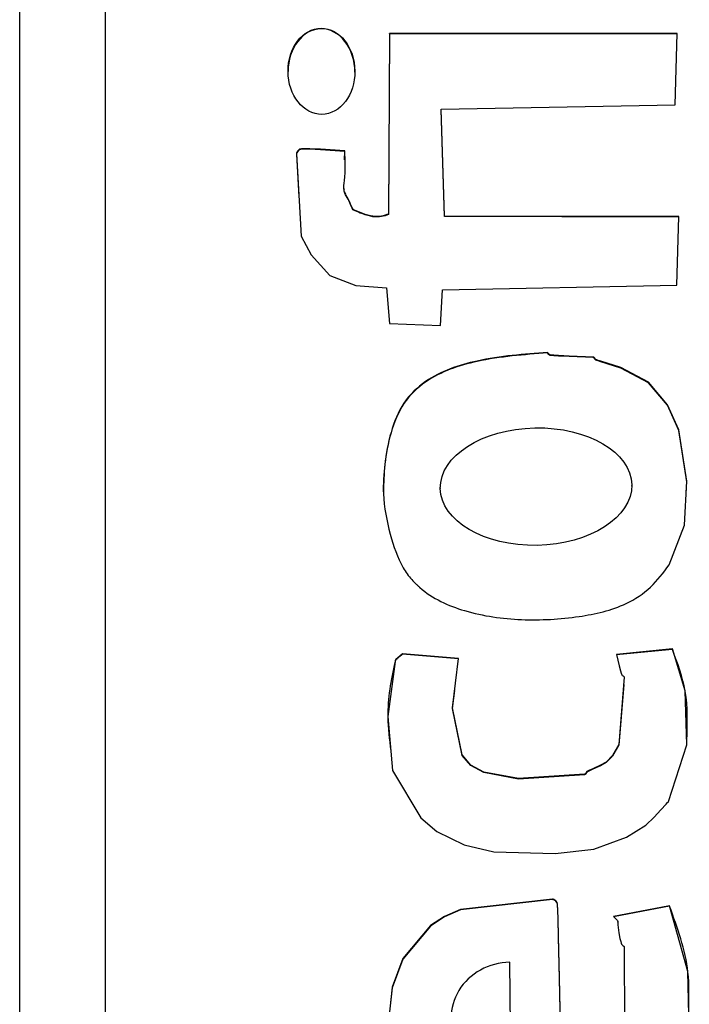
# Model space of a CAD drawing. Header units: millimetres. Extents: x 328 to 1113, y 82 to 901.
# Tile 8 of 23: x 628.42 to 632.34, y 513.34 to 519.1. Entities that reach past the tile are written whole.
import ezdxf

# ---------------------------------------------------------------- set-up
doc = ezdxf.new("R2010")
doc.units = ezdxf.units.MM

msp = doc.modelspace()

# ---------------------------------------------------------------- linework, layer by layer
at = {"color": 7, "linetype": 'Continuous', "lineweight": 25}
for p, q in [((628.4238, 505.6307), (628.4238, 546.6307)), ((628.9238, 544.123), (628.9238, 508.1385)), ((630.5847, 519.0214), (630.5792, 517.9658)), ((630.5847, 519.0185), (630.5792, 517.9628)), ((632.2655, 519.0214), (630.5847, 519.0214)), ((630.5847, 519.0185), (630.5847, 519.0214)), ((632.2654, 519.0185), (630.5847, 519.0185)), ((632.2543, 518.605), (632.2655, 519.0214)), ((630.8861, 518.5781), (632.2543, 518.605)), ((630.9065, 517.9538), (630.8861, 518.5781)), ((630.8861, 518.5751), (630.8861, 518.5781)), ((630.9065, 517.9509), (630.8861, 518.5751)), ((630.3226, 518.2824), (630.3231, 518.3323)), ((630.3231, 518.3323), (630.3231, 518.3352)), ((630.3197, 518.1131), (630.3197, 518.1102)), ((630.3707, 517.9907), (630.3707, 517.9937)), ((630.5792, 517.9628), (630.5792, 517.9658)), ((632.2749, 517.9511), (630.9065, 517.9538)), ((630.9065, 517.9509), (630.9065, 517.9538)), ((632.2749, 517.9481), (630.9065, 517.9509)), ((632.2636, 517.5495), (632.2749, 517.9511)), ((630.5681, 517.5345), (630.5849, 517.3265)), ((630.8824, 517.3143), (630.8955, 517.5226)), ((630.8955, 517.5226), (632.2636, 517.5495)), ((630.5849, 517.3265), (630.8824, 517.3143)), ((631.5085, 517.1534), (631.5085, 517.1563)), ((632.0006, 516.3753), (632.0006, 516.379)), ((630.8816, 516.3655), (630.8816, 516.3618)), ((630.9889, 515.3676), (630.6615, 515.3945)), ((630.6615, 515.3915), (630.6615, 515.3945)), ((630.9889, 515.3647), (630.6615, 515.3915)), ((632.2378, 515.4233), (631.9109, 515.3906)), ((632.2378, 515.4203), (631.9109, 515.3877)), ((632.2378, 515.4203), (632.2378, 515.4233)), ((632.2214, 513.9215), (631.8947, 513.8592)), ((632.2214, 513.9186), (631.8947, 513.8562)), ((632.2214, 513.9186), (632.2214, 513.9215)), ((631.9201, 513.8246), (631.9201, 513.8283)), ((631.2943, 512.9466), (631.2886, 513.5904))]:
    msp.add_line(p, q, dxfattribs=at)
at = {"color": 7, "linetype": 'Continuous', "lineweight": 25, "flags": 128}
for points in [[(630.3231, 518.3352), (630.1815, 518.3443), (630.1191, 518.3473), (630.0917, 518.3478), (630.0701, 518.3478), (630.0597, 518.3451), (630.0505, 518.338), (630.0431, 518.3272), (630.0413, 518.3219), (630.0408, 518.3196), (630.0407, 518.3186), (630.0407, 518.3182), (630.0406, 518.318), (630.0406, 518.3179), (630.0406, 518.3179), (630.0406, 518.3179), (630.0406, 518.3178), (630.0406, 518.3178), (630.0693, 517.8354), (630.1278, 517.7278), (630.2367, 517.6055), (630.3875, 517.5487), (630.5681, 517.5345)], [(630.3231, 518.3323), (630.1815, 518.3414), (630.1191, 518.3443), (630.0917, 518.3449), (630.0701, 518.3449), (630.0597, 518.3421), (630.0505, 518.3351), (630.0431, 518.3242), (630.0413, 518.319), (630.0408, 518.3167), (630.0407, 518.3157), (630.0407, 518.3152), (630.0406, 518.3151), (630.0406, 518.315), (630.0406, 518.3149), (630.0406, 518.3149), (630.0406, 518.3149), (630.0406, 518.3149), (630.0554, 518.0667)], [(632.2186, 515.9137), (632.3087, 516.1461), (632.3218, 516.4033), (632.2757, 516.7036), (632.2086, 516.8504), (632.0988, 516.9826), (631.9369, 517.0676), (631.8572, 517.0936), (631.8207, 517.1049), (631.8044, 517.1101), (631.7972, 517.1124), (631.7915, 517.1142), (631.7873, 517.1173), (631.7841, 517.1221), (631.7804, 517.1271), (631.7784, 517.1284), (631.7774, 517.1288), (631.7769, 517.1289), (631.7767, 517.1289), (631.7766, 517.1289), (631.7766, 517.1289), (631.7765, 517.1289), (631.7765, 517.1289), (631.7765, 517.1289), (631.6348, 517.1356), (631.5724, 517.1379), (631.545, 517.1396), (631.533, 517.1407), (631.5236, 517.1416), (631.519, 517.1435), (631.5153, 517.1474), (631.5085, 517.1563)], [(632.3186, 516.3367), (632.3218, 516.4003), (632.2757, 516.7007), (632.2086, 516.8474), (632.0988, 516.9796), (631.9369, 517.0647), (631.8572, 517.0907), (631.8207, 517.102), (631.8044, 517.1071), (631.7972, 517.1094), (631.7915, 517.1113), (631.7873, 517.1144), (631.7841, 517.1192), (631.7804, 517.1241), (631.7784, 517.1255), (631.7774, 517.1258), (631.7769, 517.1259), (631.7767, 517.126), (631.7766, 517.126), (631.7766, 517.126), (631.7765, 517.126), (631.7765, 517.126), (631.7765, 517.126), (631.6348, 517.1327), (631.5724, 517.1349), (631.545, 517.1367), (631.533, 517.1377), (631.5236, 517.1386), (631.519, 517.1405), (631.5153, 517.1444), (631.5085, 517.1534)], [(630.6615, 515.3945), (630.6326, 515.3715), (630.6221, 515.3602), (630.6189, 515.3545), (630.6179, 515.3517), (630.6175, 515.3505), (630.6174, 515.3499), (630.6173, 515.3497), (630.6173, 515.3495), (630.6172, 515.3495), (630.6172, 515.3495), (630.6172, 515.3495), (630.575, 515.028), (630.6021, 514.7112), (630.7689, 514.4348), (630.8624, 514.3552), (631.0214, 514.2772), (631.1941, 514.2371), (631.5533, 514.2258), (631.7781, 514.2516), (631.9701, 514.3219), (632.0835, 514.3926), (632.1311, 514.4386), (632.17, 514.4823), (632.2012, 514.516), (632.2101, 514.524), (632.2137, 514.5277), (632.215, 514.5295), (632.2156, 514.5304), (632.2158, 514.5307), (632.2159, 514.5309), (632.216, 514.531), (632.216, 514.531), (632.216, 514.531), (632.216, 514.531), (632.216, 514.531), (632.3232, 514.8628), (632.3134, 515.1779), (632.2378, 515.4233)], [(631.9109, 515.3906), (631.9269, 515.3238), (631.9346, 515.2946), (631.9384, 515.2819), (631.9417, 515.272), (631.9449, 515.2679), (631.9499, 515.2647), (631.9549, 515.2611), (631.9563, 515.2591), (631.9566, 515.2581), (631.9567, 515.2576), (631.9567, 515.2574), (631.9567, 515.2573), (631.9567, 515.2573), (631.9567, 515.2573), (631.9567, 515.2572), (631.9567, 515.2572), (631.9242, 514.8631), (631.888, 514.7995), (631.8504, 514.7611), (631.8182, 514.7428), (631.7732, 514.7224), (631.7535, 514.7132), (631.7385, 514.7052), (631.7314, 514.697), (631.7276, 514.6923), (631.7256, 514.6909), (631.7246, 514.6904), (631.7241, 514.6903), (631.7239, 514.6903), (631.7238, 514.6902), (631.7238, 514.6902), (631.7238, 514.6902), (631.7237, 514.6902), (631.7237, 514.6902), (631.339, 514.6649), (631.1366, 514.7032), (631.0596, 514.744), (631.0088, 514.8028), (630.9528, 515.0779), (630.9889, 515.3676)], [(631.9534, 515.2139), (631.9242, 514.8601), (631.888, 514.7965), (631.8504, 514.7582), (631.8182, 514.7398), (631.7732, 514.7195), (631.7535, 514.7102), (631.7385, 514.7023), (631.7314, 514.694), (631.7276, 514.6893), (631.7256, 514.6879), (631.7246, 514.6875), (631.7241, 514.6874), (631.7239, 514.6873), (631.7238, 514.6873), (631.7238, 514.6873), (631.7238, 514.6873), (631.7237, 514.6873), (631.7237, 514.6873), (631.339, 514.6619), (631.1366, 514.7002), (631.0596, 514.7411), (631.0088, 514.7999), (630.9528, 515.075), (630.9659, 515.1796)], [(631.5904, 512.9496), (631.5792, 513.499), (631.5732, 513.7407), (631.5699, 513.8471), (631.5682, 513.8938), (631.5669, 513.9306), (631.5639, 513.9411), (631.5569, 513.9506), (631.5461, 513.958), (631.5409, 513.9597), (631.5386, 513.96), (631.5376, 513.9601), (631.5372, 513.9601), (631.537, 513.9601), (631.5369, 513.9601), (631.5369, 513.9601), (631.5369, 513.9601), (631.5369, 513.9601), (631.5368, 513.9601), (630.9995, 513.9001), (630.9061, 513.859), (630.8243, 513.8051), (630.6635, 513.6127), (630.6002, 513.4446), (630.5808, 513.2644)], [(631.5904, 512.9466), (631.5792, 513.4961), (631.5732, 513.7378), (631.5699, 513.8441), (631.5682, 513.8909), (631.5669, 513.9277), (631.5639, 513.9382), (631.5569, 513.9477), (631.5461, 513.9551), (631.5409, 513.9567), (631.5386, 513.9571), (631.5376, 513.9571), (631.5372, 513.9571), (631.537, 513.9571), (631.5369, 513.9571), (631.5369, 513.9571), (631.5369, 513.9571), (631.5369, 513.9571), (631.5368, 513.9571), (630.9995, 513.8971), (630.9061, 513.856), (630.8243, 513.8021), (630.6635, 513.6097), (630.6002, 513.4417), (630.5812, 513.2653)], [(632.3346, 513.2832), (632.3289, 513.5359), (632.2214, 513.9215)], [(631.8947, 513.8592), (631.9176, 513.8356), (631.9197, 513.8311), (631.92, 513.8262), (631.9191, 513.8089), (631.9244, 513.7632), (631.9318, 513.7297), (631.9365, 513.7117), (631.9388, 513.7031), (631.9408, 513.696), (631.9438, 513.6919), (631.9488, 513.6887), (631.9539, 513.6852), (631.9553, 513.6832), (631.9556, 513.6821), (631.9557, 513.6817), (631.9558, 513.6815), (631.9558, 513.6814), (631.9558, 513.6813), (631.9558, 513.6813), (631.9558, 513.6813), (631.9558, 513.6813), (631.9579, 513.2248)]]:
    msp.add_lwpolyline(points, dxfattribs=at)
at = {"color": 7, "linetype": 'Continuous', "lineweight": 25}
for centre, major_axis, ratio in [((630.1872, 518.8002), (-0.0021, 0.2515), 0.776382), ((631.4411, 516.3719), (0.5594, 0.0108), 0.614112)]:
    msp.add_ellipse(centre, major_axis=major_axis, ratio=ratio, dxfattribs=at)
for centre, major_axis, ratio, start_param, end_param in [((630.1872, 518.7973), (-0.0021, 0.2515), 0.776382, 6.283171, 7.843206), ((630.1872, 518.7973), (-0.0021, 0.2515), 0.776382, 4.701613, 6.283171), ((631.2914, 513.2685), (0.3457, 0.0106), 0.930733, 1.55047, 4.692063)]:
    msp.add_ellipse(centre, major_axis=major_axis, ratio=ratio, start_param=start_param, end_param=end_param, dxfattribs=at)
for points, knots in [([(630.3707, 517.9937), (630.3585, 518.0208), (630.342, 518.0571), (630.3133, 518.111), (630.3297, 518.2014), (630.3259, 518.278), (630.3231, 518.3352)], [0, 0, 0, 0, 0.254867, 0.341367, 0.507922, 1, 1, 1, 1]), ([(630.3707, 517.9907), (630.3594, 518.018), (630.3443, 518.0546), (630.3191, 518.093), (630.3201, 518.1067), (630.3204, 518.1101)], [0, 0, 0, 0, 0.688573, 0.92227, 1, 1, 1, 1]), ([(630.5792, 517.9658), (630.5656, 517.9609), (630.5363, 517.9505), (630.4623, 517.9517), (630.4089, 517.9762), (630.3707, 517.9937)], [0, 0, 0, 0, 0.199081, 0.426805, 1, 1, 1, 1]), ([(630.5792, 517.9628), (630.5656, 517.958), (630.5363, 517.9475), (630.4623, 517.9488), (630.4089, 517.9732), (630.3707, 517.9907)], [0, 0, 0, 0, 0.199081, 0.426805, 1, 1, 1, 1]), ([(631.5085, 517.1563), (631.3708, 517.1461), (631.1255, 517.128), (630.8269, 517.0292), (630.6567, 516.8653), (630.5872, 516.6894), (630.5551, 516.509), (630.5409, 516.307), (630.5826, 516.1017), (630.639, 515.9303), (630.7033, 515.8389), (630.7356, 515.8063), (630.7504, 515.7925), (630.757, 515.7865), (630.7599, 515.7839), (630.7611, 515.7828), (630.7617, 515.7823), (630.762, 515.7821), (630.7621, 515.782), (630.8357, 515.7169), (631.0351, 515.6277), (631.3564, 515.5839), (631.6766, 515.6015), (631.9383, 515.6604), (632.117, 515.7763), (632.1849, 515.8682), (632.2186, 515.9137)], [0, 0, 0, 0, 0.113209, 0.201601, 0.250415, 0.301493, 0.3534, 0.400591, 0.46626, 0.52384, 0.546775, 0.556954, 0.561411, 0.563364, 0.564221, 0.564597, 0.564763, 0.564836, 0.564868, 0.564893, 0.645341, 0.737242, 0.829297, 0.907013, 0.953889, 1, 1, 1, 1]), ([(631.5085, 517.1534), (631.3708, 517.1432), (631.1255, 517.1251), (630.827, 517.0262), (630.6565, 516.8623), (630.5878, 516.6865), (630.5538, 516.5103), (630.551, 516.3936), (630.5497, 516.3404)], [0, 0, 0, 0, 0.285179, 0.507841, 0.630804, 0.759472, 0.890227, 1, 1, 1, 1]), ([(630.6615, 515.3915), (630.6517, 515.3842), (630.6378, 515.3737), (630.6234, 515.36), (630.6193, 515.3527), (630.618, 515.3493), (630.6176, 515.3478), (630.6174, 515.3471), (630.6173, 515.3468), (630.6173, 515.3466), (630.6173, 515.3466), (630.6172, 515.3465), (630.5919, 515.2415), (630.5627, 515.0666), (630.5838, 514.8933), (630.5919, 514.8275)], [0, 0, 0, 0, 0.062787, 0.089101, 0.100334, 0.10533, 0.107556, 0.108543, 0.108979, 0.109171, 0.109255, 0.109292, 0.109322, 0.661971, 1, 1, 1, 1]), ([(632.3223, 514.8901), (632.3259, 514.9861), (632.3328, 515.1687), (632.2684, 515.3394), (632.2378, 515.4203)], [0, 0, 0, 0, 0.526017, 1, 1, 1, 1]), ([(632.3338, 513.3159), (632.3353, 513.3887), (632.3396, 513.5958), (632.2679, 513.7916), (632.2214, 513.9186)], [0, 0, 0, 0, 0.351679, 1, 1, 1, 1])]:
    msp.add_open_spline(points, degree=3, knots=knots, dxfattribs=at)

doc.saveas('drawing.dxf')
